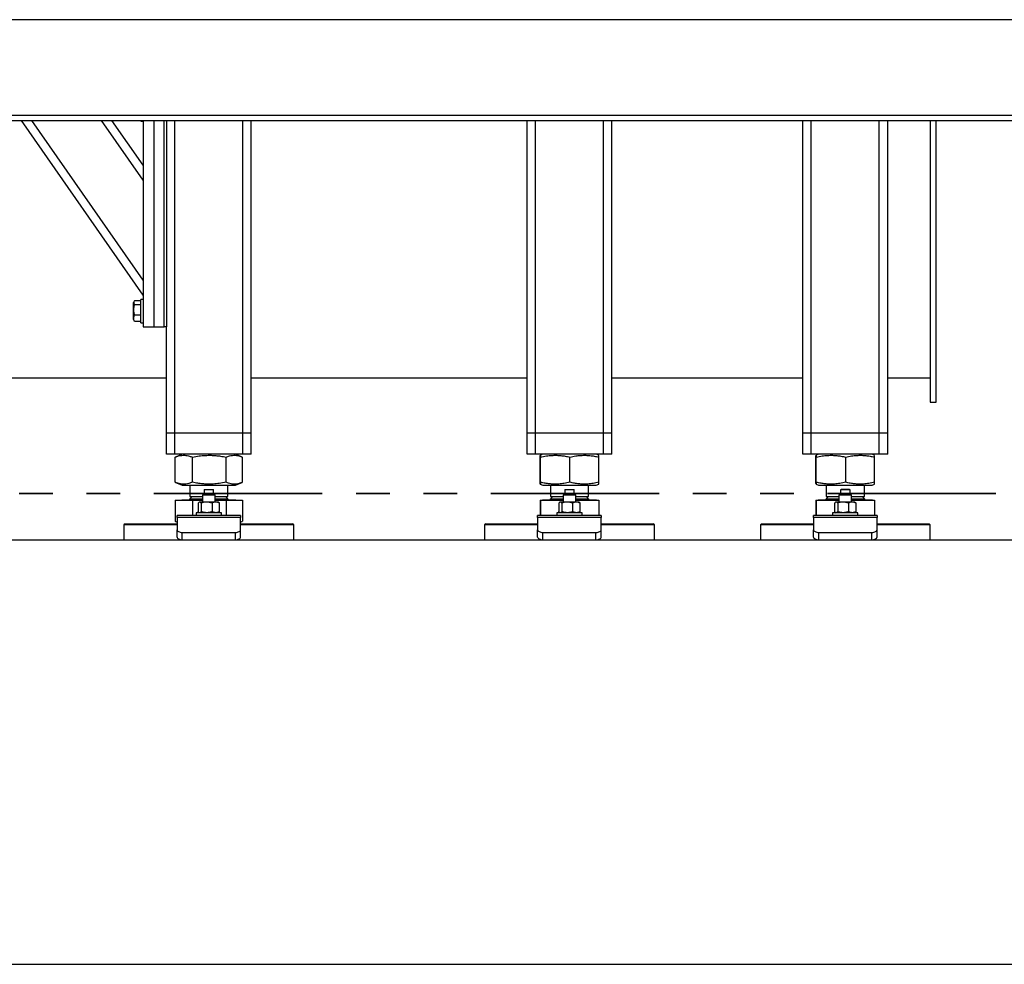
# Model space of a CAD drawing. Header units: millimetres. Extents: x 5 to 589, y 5 to 415.
# Tile 18 of 46: x 95 to 132, y 339 to 375. Entities that reach past the tile are written whole.
import ezdxf

# ---------------------------------------------------------------- set-up
doc = ezdxf.new("R2010")
doc.units = ezdxf.units.MM
doc.linetypes.add('PHANTOM', pattern=[12.7, 6.35, -1.27, 1.27, -1.27, 1.27, -1.27])
doc.layers.add('TRAIT-FORT', color=4, linetype='Continuous', lineweight=25)

msp = doc.modelspace()

# ---------------------------------------------------------------- linework, layer by layer
at = {"color": 7, "linetype": 'PHANTOM', "lineweight": 35}
msp.add_line((156.739, 356.96), (23.891, 356.96), dxfattribs=at)
at = {"layer": 'TRAIT-FORT', "color": 4, "linetype": 'Continuous', "lineweight": 25}
for p, q in [((152.859, 374.814), (32.859, 374.814)), ((32.859, 371.214), (152.859, 371.214)), ((32.859, 371.014), (152.859, 371.014)), ((99.179, 364.434), (94.593, 371.014)), ((99.179, 364.994), (94.983, 371.014)), ((99.179, 368.772), (97.616, 371.014)), ((99.179, 369.331), (98.006, 371.014)), ((99.099, 370.994), (99.099, 371.014)), ((99.099, 370.994), (99.179, 370.994)), ((99.179, 371.014), (99.179, 363.234)), ((99.579, 371.014), (99.579, 363.234)), ((99.979, 363.234), (99.979, 371.014)), ((100.059, 371.014), (100.059, 363.234)), ((100.379, 359.234), (100.379, 371.014)), ((102.939, 359.234), (102.939, 371.014)), ((103.259, 359.234), (103.259, 371.014)), ((113.659, 359.234), (113.659, 371.014)), ((113.979, 359.234), (113.979, 371.014)), ((116.539, 359.234), (116.539, 371.014)), ((116.859, 359.234), (116.859, 371.014)), ((124.059, 359.234), (124.059, 371.014)), ((124.379, 359.234), (124.379, 371.014)), ((126.939, 359.234), (126.939, 371.014)), ((127.259, 359.234), (127.259, 371.014)), ((128.859, 371.014), (128.859, 360.404)), ((129.092, 360.404), (129.092, 371.014)), ((99.179, 364.274), (99.099, 364.274)), ((99.099, 363.394), (99.099, 364.274)), ((98.846, 364.204), (98.819, 364.157)), ((98.819, 363.511), (98.819, 364.157)), ((99.099, 364.224), (98.859, 364.224)), ((99.099, 364.071), (98.859, 364.071)), ((98.819, 363.511), (98.846, 363.465)), ((99.099, 363.682), (98.859, 363.682)), ((98.859, 363.445), (98.848, 363.465)), ((99.099, 363.445), (98.859, 363.445)), ((99.099, 363.394), (99.179, 363.394)), ((99.179, 363.234), (99.579, 363.234)), ((99.579, 363.234), (99.979, 363.234)), ((100.059, 363.234), (99.979, 363.234)), ((100.059, 359.234), (100.059, 363.234)), ((79.113, 361.314), (100.059, 361.314)), ((103.259, 361.314), (113.659, 361.314)), ((116.859, 361.314), (124.059, 361.314)), ((127.259, 361.314), (128.859, 361.314)), ((128.859, 360.404), (129.092, 360.404)), ((100.379, 359.234), (100.059, 359.234)), ((100.059, 358.434), (100.059, 359.234)), ((102.939, 359.234), (100.379, 359.234)), ((100.379, 358.434), (100.379, 359.234)), ((103.259, 359.234), (102.939, 359.234)), ((102.939, 358.434), (102.939, 359.234)), ((103.259, 358.434), (103.259, 359.234)), ((113.979, 359.234), (113.659, 359.234)), ((113.659, 358.434), (113.659, 359.234)), ((116.539, 359.234), (113.979, 359.234)), ((113.979, 358.434), (113.979, 359.234)), ((116.859, 359.234), (116.539, 359.234)), ((116.539, 358.434), (116.539, 359.234)), ((116.859, 358.434), (116.859, 359.234)), ((124.379, 359.234), (124.059, 359.234)), ((124.059, 358.434), (124.059, 359.234)), ((126.939, 359.234), (124.379, 359.234)), ((124.379, 358.434), (124.379, 359.234)), ((127.259, 359.234), (126.939, 359.234)), ((126.939, 358.434), (126.939, 359.234)), ((127.259, 358.434), (127.259, 359.234)), ((100.379, 358.434), (100.059, 358.434)), ((102.939, 358.434), (100.379, 358.434)), ((100.399, 358.332), (100.389, 358.329)), ((100.389, 357.38), (100.389, 358.329)), ((100.65, 358.434), (100.398, 358.332)), ((101.038, 357.38), (101.038, 358.329)), ((102.308, 357.38), (102.308, 358.329)), ((102.921, 358.332), (102.668, 358.434)), ((102.929, 357.38), (102.929, 358.329)), ((103.259, 358.434), (102.939, 358.434)), ((113.979, 358.434), (113.659, 358.434)), ((116.539, 358.434), (113.979, 358.434)), ((114.152, 357.38), (114.152, 358.329)), ((114.25, 358.434), (114.158, 358.397)), ((114.167, 357.38), (114.167, 358.329)), ((115.275, 357.38), (115.275, 358.329)), ((116.36, 358.397), (116.268, 358.434)), ((116.367, 357.38), (116.367, 358.329)), ((116.859, 358.434), (116.539, 358.434)), ((124.379, 358.434), (124.059, 358.434)), ((126.939, 358.434), (124.379, 358.434)), ((124.552, 357.38), (124.552, 358.329)), ((124.65, 358.434), (124.558, 358.397)), ((124.567, 357.38), (124.567, 358.329)), ((125.675, 357.38), (125.675, 358.329)), ((126.76, 358.397), (126.668, 358.434)), ((126.767, 357.38), (126.767, 358.329)), ((127.259, 358.434), (126.939, 358.434)), ((100.389, 357.38), (100.399, 357.377)), ((100.398, 357.376), (100.65, 357.274)), ((100.65, 357.274), (102.668, 357.274)), ((100.939, 357.274), (100.939, 356.841)), ((102.379, 356.841), (102.379, 357.274)), ((102.668, 357.274), (102.921, 357.376)), ((114.159, 357.311), (114.25, 357.274)), ((114.25, 357.274), (116.139, 357.274)), ((114.539, 357.274), (114.539, 356.841)), ((115.979, 356.841), (115.979, 357.274)), ((116.139, 357.274), (116.268, 357.274)), ((116.268, 357.274), (116.36, 357.311)), ((124.559, 357.311), (124.65, 357.274)), ((124.65, 357.274), (126.539, 357.274)), ((124.939, 357.274), (124.939, 356.841)), ((126.379, 356.841), (126.379, 357.274)), ((126.539, 357.274), (126.668, 357.274)), ((126.668, 357.274), (126.76, 357.311)), ((101.026, 356.841), (100.939, 356.754)), ((100.939, 356.841), (101.04, 356.841)), ((101.04, 356.841), (101.419, 356.841)), ((101.479, 356.954), (101.419, 356.894)), ((101.419, 356.894), (101.419, 356.634)), ((101.899, 356.894), (101.419, 356.894)), ((101.499, 357.114), (101.479, 357.094)), ((101.479, 357.094), (101.479, 356.954)), ((101.839, 357.094), (101.479, 357.094)), ((101.839, 356.954), (101.479, 356.954)), ((101.499, 357.114), (101.819, 357.114)), ((101.839, 357.094), (101.819, 357.114)), ((101.839, 356.954), (101.839, 357.094)), ((101.899, 356.894), (101.839, 356.954)), ((101.899, 356.634), (101.899, 356.894)), ((101.899, 356.841), (102.379, 356.841)), ((102.379, 356.754), (102.293, 356.841)), ((114.626, 356.841), (114.539, 356.754)), ((114.539, 356.841), (115.019, 356.841)), ((115.079, 356.954), (115.019, 356.894)), ((115.019, 356.894), (115.019, 356.634)), ((115.499, 356.894), (115.019, 356.894)), ((115.099, 357.114), (115.079, 357.094)), ((115.079, 357.094), (115.079, 356.954)), ((115.439, 357.094), (115.079, 357.094)), ((115.439, 356.954), (115.079, 356.954)), ((115.099, 357.114), (115.419, 357.114)), ((115.439, 357.094), (115.419, 357.114)), ((115.439, 356.954), (115.439, 357.094)), ((115.499, 356.894), (115.439, 356.954)), ((115.499, 356.634), (115.499, 356.894)), ((115.499, 356.841), (115.979, 356.841)), ((115.979, 356.754), (115.893, 356.841)), ((125.026, 356.841), (124.939, 356.754)), ((124.939, 356.841), (125.419, 356.841)), ((125.479, 356.954), (125.419, 356.894)), ((125.419, 356.894), (125.419, 356.634)), ((125.899, 356.894), (125.419, 356.894)), ((125.499, 357.114), (125.479, 357.094)), ((125.479, 357.094), (125.479, 356.954)), ((125.839, 357.094), (125.479, 357.094)), ((125.839, 356.954), (125.479, 356.954)), ((125.819, 357.114), (125.499, 357.114)), ((125.839, 357.094), (125.819, 357.114)), ((125.839, 356.954), (125.839, 357.094)), ((125.899, 356.894), (125.839, 356.954)), ((125.899, 356.634), (125.899, 356.894)), ((125.899, 356.841), (126.379, 356.841)), ((126.379, 356.754), (126.293, 356.841)), ((100.389, 356.706), (100.389, 355.913)), ((100.389, 356.706), (101.038, 356.706)), ((100.637, 356.714), (100.637, 356.706)), ((100.637, 356.714), (100.78, 356.714)), ((100.78, 356.714), (101.419, 356.714)), ((100.939, 356.754), (101.419, 356.754)), ((101.038, 356.706), (101.038, 356.134)), ((101.038, 356.706), (101.419, 356.706)), ((101.255, 356.594), (101.255, 356.274)), ((101.299, 356.634), (101.283, 356.622)), ((101.315, 356.634), (101.299, 356.634)), ((101.577, 356.634), (101.315, 356.634)), ((101.375, 356.594), (101.375, 356.274)), ((101.922, 356.634), (101.577, 356.634)), ((101.779, 356.594), (101.779, 356.274)), ((101.899, 356.754), (102.027, 356.754)), ((101.899, 356.714), (102.681, 356.714)), ((101.899, 356.706), (102.308, 356.706)), ((102.019, 356.634), (101.922, 356.634)), ((102.036, 356.622), (102.019, 356.634)), ((102.027, 356.754), (102.379, 356.754)), ((102.064, 356.274), (102.064, 356.594)), ((102.308, 356.706), (102.308, 356.134)), ((102.308, 356.706), (102.929, 356.706)), ((102.681, 356.706), (102.681, 356.714)), ((102.929, 356.706), (102.929, 355.913)), ((114.152, 356.706), (114.152, 356.134)), ((114.152, 356.706), (114.167, 356.706)), ((114.167, 356.706), (114.167, 356.134)), ((114.167, 356.706), (115.019, 356.706)), ((114.237, 356.714), (114.237, 356.706)), ((114.237, 356.714), (115.019, 356.714)), ((114.539, 356.754), (114.64, 356.754)), ((114.64, 356.754), (115.019, 356.754)), ((114.855, 356.594), (114.855, 356.274)), ((114.899, 356.634), (114.883, 356.622)), ((114.915, 356.634), (114.899, 356.634)), ((115.177, 356.634), (114.915, 356.634)), ((114.975, 356.594), (114.975, 356.274)), ((115.522, 356.634), (115.177, 356.634)), ((115.379, 356.594), (115.379, 356.274)), ((115.499, 356.754), (115.979, 356.754)), ((115.499, 356.714), (116.281, 356.714)), ((115.499, 356.706), (116.367, 356.706)), ((115.619, 356.634), (115.522, 356.634)), ((115.636, 356.622), (115.619, 356.634)), ((115.664, 356.274), (115.664, 356.594)), ((116.281, 356.706), (116.281, 356.714)), ((116.367, 356.706), (116.367, 356.134)), ((124.552, 356.706), (124.552, 356.134)), ((124.552, 356.706), (124.567, 356.706)), ((124.567, 356.706), (124.567, 356.134)), ((124.567, 356.706), (125.419, 356.706)), ((124.637, 356.714), (124.637, 356.706)), ((124.637, 356.714), (125.419, 356.714)), ((124.939, 356.754), (125.04, 356.754)), ((125.04, 356.754), (125.419, 356.754)), ((125.255, 356.594), (125.255, 356.274)), ((125.299, 356.634), (125.283, 356.622)), ((125.315, 356.634), (125.299, 356.634)), ((125.577, 356.634), (125.315, 356.634)), ((125.375, 356.594), (125.375, 356.274)), ((125.922, 356.634), (125.577, 356.634)), ((125.779, 356.594), (125.779, 356.274)), ((125.899, 356.754), (126.379, 356.754)), ((125.899, 356.714), (126.681, 356.714)), ((125.899, 356.706), (126.767, 356.706)), ((126.019, 356.634), (125.922, 356.634)), ((126.036, 356.622), (126.019, 356.634)), ((126.064, 356.274), (126.064, 356.594)), ((126.681, 356.706), (126.681, 356.714)), ((126.767, 356.706), (126.767, 356.134)), ((102.859, 356.134), (100.459, 356.134)), ((100.459, 356.049), (100.459, 356.134)), ((101.179, 356.234), (101.179, 356.134)), ((102.009, 356.234), (101.179, 356.234)), ((101.283, 356.246), (101.299, 356.234)), ((102.139, 356.234), (102.009, 356.234)), ((102.019, 356.234), (102.036, 356.246)), ((102.139, 356.134), (102.139, 356.234)), ((102.859, 356.134), (102.859, 356.049)), ((116.459, 356.134), (114.059, 356.134)), ((114.059, 356.049), (114.059, 356.134)), ((114.779, 356.234), (114.779, 356.134)), ((115.609, 356.234), (114.779, 356.234)), ((114.883, 356.246), (114.899, 356.234)), ((115.739, 356.234), (115.609, 356.234)), ((115.619, 356.234), (115.636, 356.246)), ((115.739, 356.134), (115.739, 356.234)), ((116.459, 356.134), (116.459, 356.049)), ((126.859, 356.134), (124.459, 356.134)), ((124.459, 356.049), (124.459, 356.134)), ((125.179, 356.234), (125.179, 356.134)), ((126.009, 356.234), (125.179, 356.234)), ((125.283, 356.246), (125.299, 356.234)), ((126.139, 356.234), (126.009, 356.234)), ((126.019, 356.234), (126.036, 356.246)), ((126.139, 356.134), (126.139, 356.234)), ((126.859, 356.134), (126.859, 356.049)), ((98.499, 355.814), (98.459, 355.774)), ((98.459, 355.774), (98.459, 355.214)), ((100.459, 355.774), (98.459, 355.774)), ((98.499, 355.814), (100.459, 355.814)), ((100.389, 355.913), (100.459, 355.877)), ((100.398, 355.908), (100.389, 355.913)), ((100.398, 355.908), (100.459, 355.872)), ((100.459, 356.049), (100.459, 355.592)), ((102.859, 356.049), (100.459, 356.049)), ((102.859, 355.592), (102.859, 356.049)), ((102.859, 355.875), (102.929, 355.913)), ((102.859, 355.872), (102.921, 355.908)), ((102.859, 355.814), (104.531, 355.814)), ((104.567, 355.774), (102.859, 355.774)), ((104.531, 355.814), (104.819, 355.814)), ((104.859, 355.774), (104.567, 355.774)), ((104.859, 355.774), (104.819, 355.814)), ((104.859, 355.214), (104.859, 355.774)), ((112.099, 355.814), (112.059, 355.774)), ((112.059, 355.774), (112.059, 355.214)), ((113.923, 355.774), (112.059, 355.774)), ((112.099, 355.814), (113.94, 355.814)), ((114.059, 355.774), (113.923, 355.774)), ((113.94, 355.814), (114.059, 355.814)), ((114.059, 356.049), (114.059, 355.592)), ((116.459, 356.049), (114.059, 356.049)), ((116.459, 355.592), (116.459, 356.049)), ((116.459, 355.814), (118.419, 355.814)), ((118.459, 355.774), (116.459, 355.774)), ((118.459, 355.774), (118.419, 355.814)), ((118.459, 355.214), (118.459, 355.774)), ((122.499, 355.814), (122.459, 355.774)), ((122.459, 355.774), (122.459, 355.214)), ((124.323, 355.774), (122.459, 355.774)), ((122.499, 355.814), (124.34, 355.814)), ((124.459, 355.774), (124.323, 355.774)), ((124.34, 355.814), (124.459, 355.814)), ((124.459, 356.049), (124.459, 355.592)), ((126.859, 356.049), (124.459, 356.049)), ((126.859, 355.592), (126.859, 356.049)), ((126.859, 355.814), (128.819, 355.814)), ((128.859, 355.774), (126.859, 355.774)), ((128.859, 355.774), (128.819, 355.814)), ((128.859, 355.214), (128.859, 355.774)), ((100.459, 355.314), (100.459, 355.592)), ((100.659, 355.214), (100.659, 355.492)), ((100.659, 355.492), (102.659, 355.492)), ((102.659, 355.214), (102.659, 355.492)), ((102.859, 355.314), (102.859, 355.592)), ((114.059, 355.314), (114.059, 355.592)), ((114.259, 355.214), (114.259, 355.492)), ((114.259, 355.492), (116.259, 355.492)), ((116.259, 355.214), (116.259, 355.492)), ((116.459, 355.314), (116.459, 355.592)), ((124.459, 355.314), (124.459, 355.592)), ((124.659, 355.492), (126.659, 355.492)), ((124.659, 355.214), (124.659, 355.492)), ((126.659, 355.214), (126.659, 355.492)), ((126.859, 355.314), (126.859, 355.592)), ((32.859, 355.214), (128.859, 355.214)), ((128.859, 355.214), (152.859, 355.214)), ((32.859, 339.214), (152.859, 339.214))]:
    msp.add_line(p, q, dxfattribs=at)
at = {"layer": 'TRAIT-FORT', "color": 4, "linetype": 'Continuous', "lineweight": 25, "flags": 128}
for points in [[(100.459, 355.592), (100.463, 355.572), (100.474, 355.553), (100.493, 355.536), (100.518, 355.521), (100.548, 355.508), (100.583, 355.499), (100.62, 355.493), (100.659, 355.492)], [(102.659, 355.492), (102.698, 355.493), (102.736, 355.499), (102.77, 355.508), (102.801, 355.521), (102.826, 355.536), (102.844, 355.553), (102.855, 355.572), (102.859, 355.592)], [(114.059, 355.592), (114.063, 355.572), (114.074, 355.553), (114.093, 355.536), (114.118, 355.521), (114.148, 355.508), (114.183, 355.499), (114.22, 355.493), (114.259, 355.492)], [(116.259, 355.492), (116.298, 355.493), (116.336, 355.499), (116.37, 355.508), (116.401, 355.521), (116.426, 355.536), (116.444, 355.553), (116.455, 355.572), (116.459, 355.592)], [(124.459, 355.592), (124.463, 355.572), (124.474, 355.553), (124.493, 355.536), (124.518, 355.521), (124.548, 355.508), (124.583, 355.499), (124.62, 355.493), (124.659, 355.492)], [(126.659, 355.492), (126.698, 355.493), (126.736, 355.499), (126.77, 355.508), (126.801, 355.521), (126.826, 355.536), (126.844, 355.553), (126.855, 355.572), (126.859, 355.592)], [(100.459, 355.314), (100.463, 355.295), (100.474, 355.276), (100.493, 355.259), (100.518, 355.244), (100.548, 355.231), (100.583, 355.222), (100.62, 355.216), (100.659, 355.214)], [(102.659, 355.214), (102.698, 355.216), (102.736, 355.222), (102.77, 355.231), (102.801, 355.244), (102.826, 355.259), (102.844, 355.276), (102.855, 355.295), (102.859, 355.314)], [(114.059, 355.314), (114.063, 355.295), (114.074, 355.276), (114.093, 355.259), (114.118, 355.244), (114.148, 355.231), (114.183, 355.222), (114.22, 355.216), (114.259, 355.214)], [(116.259, 355.214), (116.298, 355.216), (116.336, 355.222), (116.37, 355.231), (116.401, 355.244), (116.426, 355.259), (116.444, 355.276), (116.455, 355.295), (116.459, 355.314)], [(124.459, 355.314), (124.463, 355.295), (124.474, 355.276), (124.493, 355.259), (124.518, 355.244), (124.548, 355.231), (124.583, 355.222), (124.62, 355.216), (124.659, 355.214)], [(126.659, 355.214), (126.698, 355.216), (126.736, 355.222), (126.77, 355.231), (126.801, 355.244), (126.826, 355.259), (126.844, 355.276), (126.855, 355.295), (126.859, 355.314)]]:
    msp.add_lwpolyline(points, dxfattribs=at)
at = {"layer": 'TRAIT-FORT', "color": 4, "linetype": 'Continuous', "lineweight": 25}
for centre, start, end in [((100.899, 356.754), 269.9981, 359.9951), ((102.419, 356.754), 180.0049, 270.0019), ((114.499, 356.754), 269.9981, 359.9951), ((116.019, 356.754), 180.0049, 269.9951), ((124.899, 356.754), 270.0166, 359.9834), ((126.419, 356.754), 179.9933, 270.0067)]:
    msp.add_arc(centre, 0.04, start, end, dxfattribs=at)
for points, knots in [([(98.859, 364.224), (98.851, 364.211), (98.834, 364.187), (98.826, 364.144), (98.837, 364.104), (98.852, 364.083), (98.859, 364.071)], [0, 0, 0, 0, 0.277395, 0.53204, 0.752201, 1, 1, 1, 1]), ([(98.859, 363.682), (98.856, 363.694), (98.849, 363.718), (98.841, 363.755), (98.835, 363.793), (98.83, 363.835), (98.828, 363.881), (98.831, 363.931), (98.838, 363.982), (98.848, 364.028), (98.856, 364.058), (98.859, 364.071)], [0, 0, 0, 0, 0.095915, 0.191985, 0.28875, 0.385812, 0.511361, 0.637813, 0.766843, 0.896626, 1, 1, 1, 1]), ([(98.859, 363.445), (98.851, 363.465), (98.833, 363.506), (98.826, 363.569), (98.836, 363.628), (98.852, 363.664), (98.859, 363.682)], [0, 0, 0, 0, 0.268988, 0.533964, 0.760802, 1, 1, 1, 1]), ([(100.389, 358.329), (100.432, 358.345), (100.513, 358.374), (100.634, 358.396), (100.742, 358.4), (100.842, 358.388), (100.939, 358.366), (101.003, 358.342), (101.038, 358.329)], [0, 0, 0, 0, 0.205665, 0.384904, 0.554137, 0.689713, 0.835514, 1, 1, 1, 1]), ([(101.038, 358.329), (101.122, 358.345), (101.283, 358.374), (101.519, 358.396), (101.729, 358.4), (101.923, 358.388), (102.111, 358.366), (102.24, 358.342), (102.308, 358.329)], [0, 0, 0, 0, 0.202069, 0.382699, 0.555314, 0.692992, 0.838893, 1, 1, 1, 1]), ([(102.308, 358.329), (102.349, 358.345), (102.426, 358.374), (102.543, 358.396), (102.646, 358.4), (102.742, 358.388), (102.831, 358.366), (102.89, 358.344), (102.92, 358.332)], [0, 0, 0, 0, 0.209429, 0.391421, 0.563022, 0.700556, 0.848718, 1, 1, 1, 1]), ([(114.152, 358.329), (114.154, 358.343), (114.157, 358.365), (114.153, 358.387), (114.162, 358.4), (114.162, 358.379), (114.165, 358.362), (114.166, 358.342), (114.167, 358.329)], [0, 0, 0, 0, 0.313626, 0.472723, 0.503062, 0.578346, 0.739477, 1, 1, 1, 1]), ([(114.167, 358.329), (114.241, 358.345), (114.381, 358.374), (114.587, 358.396), (114.77, 358.4), (114.939, 358.388), (115.104, 358.366), (115.216, 358.342), (115.275, 358.329)], [0, 0, 0, 0, 0.202484, 0.38295, 0.555177, 0.692612, 0.838503, 1, 1, 1, 1]), ([(115.275, 358.329), (115.347, 358.345), (115.485, 358.374), (115.689, 358.396), (115.869, 358.4), (116.036, 358.388), (116.198, 358.366), (116.309, 358.342), (116.367, 358.329)], [0, 0, 0, 0, 0.20253, 0.382982, 0.555163, 0.692571, 0.838459, 1, 1, 1, 1]), ([(116.367, 358.329), (116.365, 358.343), (116.362, 358.364), (116.365, 358.389), (116.36, 358.395), (116.359, 358.396)], [0, 0, 0, 0, 0.638095, 0.961787, 1, 1, 1, 1]), ([(124.552, 358.329), (124.554, 358.343), (124.557, 358.365), (124.553, 358.387), (124.562, 358.4), (124.562, 358.379), (124.565, 358.362), (124.566, 358.342), (124.567, 358.329)], [0, 0, 0, 0, 0.313627, 0.472726, 0.503043, 0.578343, 0.739472, 1, 1, 1, 1]), ([(124.567, 358.329), (124.641, 358.345), (124.781, 358.374), (124.987, 358.396), (125.17, 358.4), (125.339, 358.388), (125.504, 358.366), (125.616, 358.342), (125.675, 358.329)], [0, 0, 0, 0, 0.202482, 0.382953, 0.555182, 0.692618, 0.83851, 1, 1, 1, 1]), ([(125.675, 358.329), (125.747, 358.345), (125.885, 358.374), (126.089, 358.396), (126.269, 358.4), (126.436, 358.388), (126.598, 358.366), (126.709, 358.342), (126.767, 358.329)], [0, 0, 0, 0, 0.2025336, 0.3829849, 0.5551687, 0.6925769, 0.8384595, 1, 1, 1, 1]), ([(126.767, 358.329), (126.765, 358.343), (126.762, 358.364), (126.765, 358.389), (126.76, 358.395), (126.759, 358.396)], [0, 0, 0, 0, 0.638064, 0.961744, 1, 1, 1, 1]), ([(101.038, 357.38), (100.995, 357.364), (100.914, 357.335), (100.792, 357.312), (100.685, 357.309), (100.585, 357.321), (100.488, 357.343), (100.423, 357.367), (100.389, 357.38)], [0, 0, 0, 0, 0.205673, 0.384911, 0.554143, 0.689719, 0.835512, 1, 1, 1, 1]), ([(102.308, 357.38), (102.223, 357.364), (102.062, 357.334), (101.826, 357.312), (101.617, 357.309), (101.422, 357.321), (101.234, 357.343), (101.105, 357.367), (101.038, 357.38)], [0, 0, 0, 0, 0.202069, 0.382699, 0.555314, 0.692992, 0.838896, 1, 1, 1, 1]), ([(102.92, 357.377), (102.882, 357.362), (102.808, 357.334), (102.694, 357.313), (102.591, 357.309), (102.495, 357.321), (102.402, 357.343), (102.34, 357.367), (102.308, 357.38)], [0, 0, 0, 0, 0.193226, 0.375203, 0.546789, 0.684311, 0.83246, 1, 1, 1, 1]), ([(114.167, 357.38), (114.165, 357.365), (114.162, 357.344), (114.166, 357.321), (114.157, 357.309), (114.156, 357.33), (114.153, 357.346), (114.152, 357.367), (114.152, 357.38)], [0, 0, 0, 0, 0.313639, 0.472725, 0.503062, 0.578341, 0.739461, 1, 1, 1, 1]), ([(115.275, 357.38), (115.201, 357.364), (115.061, 357.335), (114.855, 357.312), (114.672, 357.309), (114.502, 357.321), (114.338, 357.343), (114.226, 357.367), (114.167, 357.38)], [0, 0, 0, 0, 0.202485, 0.382954, 0.555181, 0.692616, 0.838502, 1, 1, 1, 1]), ([(116.367, 357.38), (116.294, 357.364), (116.156, 357.335), (115.953, 357.312), (115.773, 357.309), (115.605, 357.321), (115.443, 357.343), (115.333, 357.367), (115.275, 357.38)], [0, 0, 0, 0, 0.202531, 0.382982, 0.555162, 0.692571, 0.838458, 1, 1, 1, 1]), ([(116.359, 357.313), (116.36, 357.313), (116.362, 357.309), (116.362, 357.331), (116.365, 357.346), (116.366, 357.367), (116.367, 357.38)], [0, 0, 0, 0, 0.01562, 0.164752, 0.483904, 1, 1, 1, 1]), ([(124.567, 357.38), (124.565, 357.365), (124.562, 357.344), (124.566, 357.321), (124.557, 357.309), (124.556, 357.33), (124.553, 357.346), (124.552, 357.367), (124.552, 357.38)], [0, 0, 0, 0, 0.313647, 0.472736, 0.503052, 0.578332, 0.739458, 1, 1, 1, 1]), ([(125.675, 357.38), (125.601, 357.364), (125.461, 357.335), (125.255, 357.312), (125.072, 357.309), (124.902, 357.321), (124.738, 357.343), (124.626, 357.367), (124.567, 357.38)], [0, 0, 0, 0, 0.202482, 0.382953, 0.555182, 0.692618, 0.838509, 1, 1, 1, 1]), ([(126.767, 357.38), (126.694, 357.364), (126.556, 357.335), (126.353, 357.312), (126.173, 357.309), (126.005, 357.321), (125.843, 357.343), (125.733, 357.367), (125.675, 357.38)], [0, 0, 0, 0, 0.202534, 0.382976, 0.55516, 0.692568, 0.838459, 1, 1, 1, 1]), ([(126.759, 357.313), (126.76, 357.313), (126.762, 357.309), (126.762, 357.331), (126.765, 357.346), (126.766, 357.367), (126.767, 357.38)], [0, 0, 0, 0, 0.01562, 0.164739, 0.483906, 1, 1, 1, 1]), ([(101.315, 356.634), (101.306, 356.633), (101.286, 356.628), (101.268, 356.61), (101.258, 356.598), (101.255, 356.594)], [0, 0, 0, 0, 0.356609, 0.804497, 1, 1, 1, 1]), ([(101.375, 356.594), (101.37, 356.6), (101.361, 356.61), (101.346, 356.623), (101.331, 356.632), (101.32, 356.634), (101.315, 356.634)], [0, 0, 0, 0, 0.290873, 0.551962, 0.786173, 1, 1, 1, 1]), ([(101.577, 356.634), (101.548, 356.633), (101.491, 356.63), (101.423, 356.612), (101.385, 356.598), (101.375, 356.594)], [0, 0, 0, 0, 0.41328, 0.837749, 1, 1, 1, 1]), ([(101.779, 356.594), (101.763, 356.6), (101.731, 356.611), (101.681, 356.624), (101.63, 356.633), (101.595, 356.634), (101.577, 356.634)], [0, 0, 0, 0, 0.246295, 0.493511, 0.745562, 1, 1, 1, 1]), ([(101.922, 356.634), (101.902, 356.633), (101.86, 356.63), (101.813, 356.611), (101.787, 356.598), (101.779, 356.594)], [0, 0, 0, 0, 0.405574, 0.832945, 1, 1, 1, 1]), ([(102.064, 356.594), (102.053, 356.6), (102.03, 356.611), (101.995, 356.624), (101.959, 356.633), (101.934, 356.634), (101.922, 356.634)], [0, 0, 0, 0, 0.252656, 0.501601, 0.751018, 1, 1, 1, 1]), ([(102.035, 356.622), (102.042, 356.617), (102.053, 356.608), (102.061, 356.598), (102.064, 356.594)], [0, 0, 0, 0, 0.635106, 1, 1, 1, 1]), ([(114.915, 356.634), (114.906, 356.633), (114.886, 356.628), (114.868, 356.61), (114.858, 356.598), (114.855, 356.594)], [0, 0, 0, 0, 0.356554, 0.804452, 1, 1, 1, 1]), ([(114.975, 356.594), (114.97, 356.6), (114.961, 356.61), (114.946, 356.623), (114.931, 356.632), (114.92, 356.634), (114.915, 356.634)], [0, 0, 0, 0, 0.290859, 0.551983, 0.786184, 1, 1, 1, 1]), ([(115.177, 356.634), (115.148, 356.633), (115.091, 356.63), (115.023, 356.612), (114.985, 356.598), (114.975, 356.594)], [0, 0, 0, 0, 0.41328, 0.837771, 1, 1, 1, 1]), ([(115.379, 356.594), (115.363, 356.6), (115.331, 356.611), (115.281, 356.624), (115.23, 356.633), (115.195, 356.634), (115.177, 356.634)], [0, 0, 0, 0, 0.246295, 0.493511, 0.745562, 1, 1, 1, 1]), ([(115.522, 356.634), (115.502, 356.633), (115.46, 356.63), (115.413, 356.611), (115.387, 356.598), (115.379, 356.594)], [0, 0, 0, 0, 0.405574, 0.832945, 1, 1, 1, 1]), ([(115.664, 356.594), (115.653, 356.6), (115.63, 356.611), (115.595, 356.624), (115.559, 356.633), (115.534, 356.634), (115.522, 356.634)], [0, 0, 0, 0, 0.252686, 0.5016, 0.751018, 1, 1, 1, 1]), ([(115.635, 356.622), (115.642, 356.617), (115.653, 356.608), (115.661, 356.598), (115.664, 356.594)], [0, 0, 0, 0, 0.635106, 1, 1, 1, 1]), ([(125.315, 356.634), (125.306, 356.633), (125.286, 356.628), (125.268, 356.61), (125.258, 356.598), (125.255, 356.594)], [0, 0, 0, 0, 0.356651, 0.804466, 1, 1, 1, 1]), ([(125.375, 356.594), (125.37, 356.6), (125.361, 356.61), (125.346, 356.623), (125.331, 356.632), (125.32, 356.634), (125.315, 356.634)], [0, 0, 0, 0, 0.290922, 0.552016, 0.786232, 1, 1, 1, 1]), ([(125.577, 356.634), (125.548, 356.633), (125.491, 356.63), (125.423, 356.612), (125.385, 356.598), (125.375, 356.594)], [0, 0, 0, 0, 0.413271, 0.837753, 1, 1, 1, 1]), ([(125.779, 356.594), (125.763, 356.6), (125.731, 356.611), (125.681, 356.624), (125.63, 356.633), (125.595, 356.634), (125.577, 356.634)], [0, 0, 0, 0, 0.246323, 0.4935, 0.74558, 1, 1, 1, 1]), ([(125.922, 356.634), (125.902, 356.633), (125.86, 356.63), (125.813, 356.611), (125.787, 356.598), (125.779, 356.594)], [0, 0, 0, 0, 0.405605, 0.832945, 1, 1, 1, 1]), ([(126.064, 356.594), (126.053, 356.6), (126.03, 356.611), (125.995, 356.624), (125.959, 356.633), (125.934, 356.634), (125.922, 356.634)], [0, 0, 0, 0, 0.252685, 0.50157, 0.751018, 1, 1, 1, 1]), ([(126.035, 356.622), (126.042, 356.617), (126.053, 356.608), (126.061, 356.598), (126.064, 356.594)], [0, 0, 0, 0, 0.635023, 1, 1, 1, 1]), ([(101.283, 356.247), (101.277, 356.252), (101.266, 356.26), (101.258, 356.271), (101.255, 356.274)], [0, 0, 0, 0, 0.635106, 1, 1, 1, 1]), ([(101.375, 356.274), (101.37, 356.269), (101.361, 356.258), (101.346, 356.246), (101.331, 356.236), (101.32, 356.235), (101.315, 356.234)], [0, 0, 0, 0, 0.290873, 0.551962, 0.786173, 1, 1, 1, 1]), ([(101.577, 356.234), (101.548, 356.236), (101.491, 356.239), (101.423, 356.257), (101.385, 356.271), (101.375, 356.274)], [0, 0, 0, 0, 0.41328, 0.837749, 1, 1, 1, 1]), ([(101.779, 356.274), (101.763, 356.269), (101.731, 356.257), (101.681, 356.245), (101.63, 356.236), (101.595, 356.235), (101.577, 356.234)], [0, 0, 0, 0, 0.246295, 0.493511, 0.745562, 1, 1, 1, 1]), ([(101.922, 356.234), (101.902, 356.236), (101.86, 356.239), (101.813, 356.257), (101.787, 356.271), (101.779, 356.274)], [0, 0, 0, 0, 0.405574, 0.832945, 1, 1, 1, 1]), ([(102.064, 356.274), (102.053, 356.269), (102.03, 356.258), (101.995, 356.245), (101.959, 356.236), (101.934, 356.235), (101.922, 356.234)], [0, 0, 0, 0, 0.252656, 0.501601, 0.751018, 1, 1, 1, 1]), ([(102.035, 356.247), (102.042, 356.252), (102.053, 356.26), (102.061, 356.271), (102.064, 356.274)], [0, 0, 0, 0, 0.635106, 1, 1, 1, 1]), ([(114.883, 356.247), (114.877, 356.252), (114.866, 356.26), (114.858, 356.271), (114.855, 356.274)], [0, 0, 0, 0, 0.635057, 1, 1, 1, 1]), ([(114.975, 356.274), (114.97, 356.269), (114.961, 356.258), (114.946, 356.246), (114.931, 356.236), (114.92, 356.235), (114.915, 356.234)], [0, 0, 0, 0, 0.290859, 0.551983, 0.786184, 1, 1, 1, 1]), ([(115.177, 356.234), (115.148, 356.236), (115.091, 356.239), (115.023, 356.257), (114.985, 356.271), (114.975, 356.274)], [0, 0, 0, 0, 0.41328, 0.837771, 1, 1, 1, 1]), ([(115.379, 356.274), (115.363, 356.269), (115.331, 356.257), (115.281, 356.245), (115.23, 356.236), (115.195, 356.235), (115.177, 356.234)], [0, 0, 0, 0, 0.246295, 0.493511, 0.745562, 1, 1, 1, 1]), ([(115.522, 356.234), (115.502, 356.236), (115.46, 356.239), (115.413, 356.257), (115.387, 356.271), (115.379, 356.274)], [0, 0, 0, 0, 0.405574, 0.832945, 1, 1, 1, 1]), ([(115.664, 356.274), (115.653, 356.269), (115.63, 356.258), (115.595, 356.245), (115.559, 356.236), (115.534, 356.235), (115.522, 356.234)], [0, 0, 0, 0, 0.252686, 0.5016, 0.751018, 1, 1, 1, 1]), ([(115.635, 356.247), (115.642, 356.252), (115.653, 356.26), (115.661, 356.271), (115.664, 356.274)], [0, 0, 0, 0, 0.635106, 1, 1, 1, 1]), ([(125.283, 356.247), (125.277, 356.252), (125.266, 356.26), (125.258, 356.271), (125.255, 356.274)], [0, 0, 0, 0, 0.635023, 1, 1, 1, 1]), ([(125.375, 356.274), (125.37, 356.269), (125.361, 356.258), (125.346, 356.246), (125.331, 356.236), (125.32, 356.235), (125.315, 356.234)], [0, 0, 0, 0, 0.290922, 0.552016, 0.786232, 1, 1, 1, 1]), ([(125.577, 356.234), (125.548, 356.236), (125.491, 356.239), (125.423, 356.257), (125.385, 356.271), (125.375, 356.274)], [0, 0, 0, 0, 0.413271, 0.837753, 1, 1, 1, 1]), ([(125.779, 356.274), (125.763, 356.269), (125.731, 356.257), (125.681, 356.245), (125.63, 356.236), (125.595, 356.235), (125.577, 356.234)], [0, 0, 0, 0, 0.246323, 0.4935, 0.74558, 1, 1, 1, 1]), ([(125.922, 356.234), (125.902, 356.236), (125.86, 356.239), (125.813, 356.257), (125.787, 356.271), (125.779, 356.274)], [0, 0, 0, 0, 0.405605, 0.832945, 1, 1, 1, 1]), ([(126.064, 356.274), (126.053, 356.269), (126.03, 356.258), (125.995, 356.245), (125.959, 356.236), (125.934, 356.235), (125.922, 356.234)], [0, 0, 0, 0, 0.252685, 0.50157, 0.751018, 1, 1, 1, 1]), ([(126.035, 356.247), (126.042, 356.252), (126.053, 356.26), (126.061, 356.271), (126.064, 356.274)], [0, 0, 0, 0, 0.635023, 1, 1, 1, 1])]:
    msp.add_open_spline(points, degree=3, knots=knots, dxfattribs=at)

doc.saveas('drawing.dxf')
